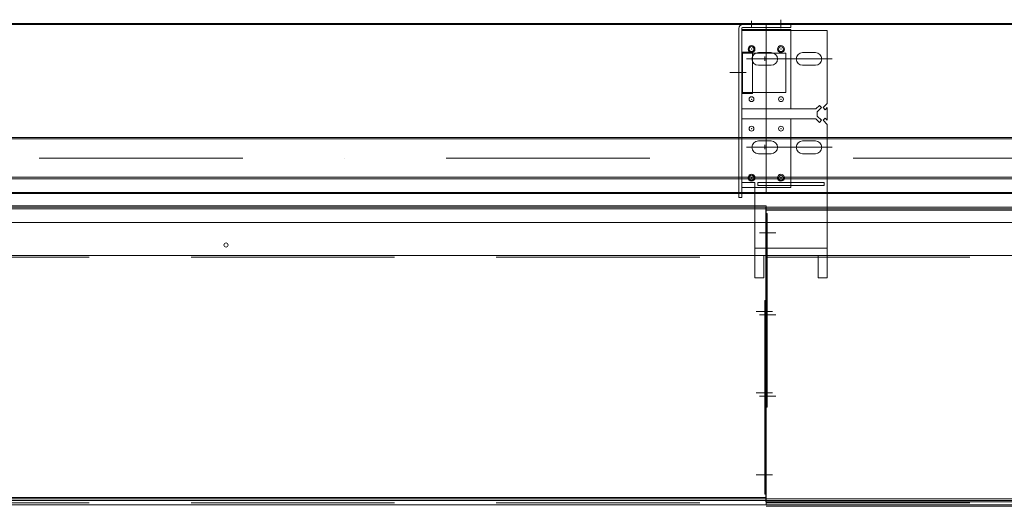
# Model space of a CAD drawing. Extents: x 50445 to 145605, y -10968 to 41989.
# Tile 12 of 256: x 55394 to 56396, y 2128 to 2623. Entities that reach past the tile are written whole.
import ezdxf

# ---------------------------------------------------------------- set-up
doc = ezdxf.new("R2010")
doc.units = 0
doc.header["$LTSCALE"] = 414.30304
doc.header["$MEASUREMENT"] = 0
doc.linetypes.add('DASHDOT', pattern=[1, 0.5, -0.25, 0, -0.25])
doc.linetypes.add('DASHED', pattern=[0.75, 0.5, -0.25])
for name, color, linetype, lineweight in [('BLECH', 5, 'CONTINUOUS', 35), ('HILFSLINIEN', 3, 'CONTINUOUS', 13), ('MITTELLINIEN', 7, 'DASHDOT', 18), ('STAHLBAU', 7, 'CONTINUOUS', 35)]:
    doc.layers.add(name, color=color, linetype=linetype, lineweight=lineweight)

msp = doc.modelspace()

# ---------------------------------------------------------------- linework, layer by layer
at = {"layer": 'BLECH', "lineweight": 0}
for p, q in [((56153.9, 2619.1), (53703.9, 2619.1)), ((56153.9, 2618.1), (53703.9, 2618.1)), ((56178.9, 2618.1), (56129.9, 2618.1)), ((58317.9, 2619.1), (56153.9, 2619.1)), ((56153.9, 2619.1), (56153.9, 2446.1)), ((56153.9, 2446.1), (56153.9, 2619.1)), ((58317.9, 2618.1), (56153.9, 2618.1)), ((56178.9, 2618.1), (56178.9, 2615.1)), ((56125.9, 2614.1), (56125.9, 2442.1)), ((56128.9, 2614.1), (56128.9, 2442.1)), ((56128.9, 2613.1), (56178.9, 2613.1)), ((56215.9, 2612.1), (56128.9, 2612.1)), ((56178.9, 2615.1), (56129.9, 2615.1)), ((56178.9, 2613.1), (56178.9, 2532.1)), ((56215.9, 2612.1), (56215.9, 2537.8)), ((56129.8, 2547.8), (56129.8, 2589.8)), ((56139.8, 2589.8), (56129.8, 2589.8)), ((56129.8, 2588.8), (56139.8, 2588.8)), ((56139.8, 2547.8), (56139.8, 2589.8)), ((56142.8, 2588.8), (56162.1, 2588.8)), ((56145.9, 2589.6), (56158.9, 2589.6)), ((56190.9, 2589.6), (56203.9, 2589.6)), ((56145.9, 2576.6), (56158.9, 2576.6)), ((56190.9, 2576.6), (56203.9, 2576.6)), ((56129.8, 2548.8), (56139.8, 2548.8)), ((56139.8, 2547.8), (56129.8, 2547.8)), ((56211.7, 2533.6), (56215.9, 2537.8)), ((56204.4, 2532.1), (56128.9, 2532.1)), ((56128.9, 2532.1), (56178.9, 2532.1)), ((56208.1, 2535.7), (56204.4, 2532.1)), ((56210.2, 2533.6), (56205.9, 2529.3)), ((56205.9, 2529.3), (56205.9, 2524.8)), ((56210.2, 2533.6), (56208.1, 2535.7)), ((56211.7, 2533.6), (56213.8, 2531.4)), ((56213.8, 2531.4), (56215.9, 2533.6)), ((56215.9, 2533.6), (56215.9, 2520.6)), ((56204.4, 2522.1), (56128.9, 2522.1)), ((56130.4, 2522.1), (56178.9, 2522.1)), ((56208.1, 2518.4), (56204.4, 2522.1)), ((56210.2, 2520.6), (56205.9, 2524.8)), ((56210.2, 2520.6), (56208.1, 2518.4)), ((56211.7, 2520.6), (56213.8, 2522.7)), ((56211.7, 2520.6), (56215.9, 2516.3)), ((56213.8, 2522.7), (56215.9, 2520.6)), ((56215.9, 2516.3), (56215.9, 2383.1)), ((56145.9, 2499.6), (56158.9, 2499.6)), ((56158.9, 2499.6), (56145.9, 2499.6)), ((56190.9, 2499.6), (56203.9, 2499.6)), ((56145.9, 2486.6), (56158.9, 2486.6)), ((56158.9, 2486.6), (56145.9, 2486.6)), ((56190.9, 2486.6), (56203.9, 2486.6)), ((56128.9, 2457.1), (56142.3, 2457.1)), ((56142.3, 2383.1), (56142.3, 2457.1)), ((56145.3, 2457.1), (56212.9, 2457.1)), ((56145.3, 2454.1), (56145.3, 2457.1)), ((56178.9, 2457.1), (56178.9, 2454.1)), ((56212.9, 2457.1), (56212.9, 2454.1)), ((56153.9, 2447.1), (53703.9, 2447.1)), ((56153.9, 2446.1), (53703.9, 2446.1)), ((56128.9, 2452.1), (56142.3, 2452.1)), ((56145.3, 2454.1), (56212.9, 2454.1)), ((58145.9, 2447.1), (56153.9, 2447.1)), ((58145.9, 2446.1), (56153.9, 2446.1)), ((56125.9, 2442.1), (56128.9, 2442.1)), ((56153.9, 2433.6), (53703.9, 2433.6)), ((56153.9, 2432.1), (53703.9, 2432.1)), ((56153.9, 2430.6), (53703.9, 2430.6)), ((56153.4, 2138.4), (56153.4, 2432.1)), ((57734.9, 2432.1), (56153.4, 2432.1)), ((57831.9, 2430.6), (56153.4, 2430.6)), ((57831.9, 2429.1), (56153.4, 2429.1)), ((56153.9, 2133.6), (56153.9, 2433.6)), ((53703.9, 2416.6), (56153.9, 2416.6)), ((56154.9, 2425.8), (56153.4, 2425.8)), ((56153.9, 2416.6), (58108.4, 2416.6)), ((56153.9, 2129.1), (56153.9, 2416.6)), ((56153.9, 2416.6), (56153.9, 2129.1)), ((56154.9, 2228.5), (56154.9, 2425.8)), ((56142.3, 2390.5), (56215.9, 2390.5)), ((53703.9, 2383.1), (56153.9, 2383.1)), ((56142.3, 2383.1), (56215.9, 2383.1)), ((56142.3, 2383.1), (56142.3, 2360.1)), ((56206.9, 2383.1), (56151.3, 2383.1)), ((56151.3, 2383.1), (56151.3, 2360.1)), ((56153.9, 2383.1), (58080.9, 2383.1)), ((56206.9, 2383.1), (56206.9, 2360.1)), ((56215.9, 2383.1), (56215.9, 2360.1)), ((56142.3, 2360.1), (56151.3, 2360.1)), ((56206.9, 2360.1), (56215.9, 2360.1)), ((56152.4, 2337.1), (56152.4, 2139.9)), ((56152.4, 2337.1), (56153.9, 2337.1)), ((56154.9, 2228.5), (56153.4, 2228.5)), ((56153.9, 2136.6), (53703.9, 2136.6)), ((56152.4, 2139.9), (56153.9, 2139.9)), ((56153.4, 2132.1), (56153.4, 2138.4)), ((56153.9, 2135.1), (53703.9, 2135.1)), ((56153.9, 2133.6), (53703.9, 2133.6)), ((53703.9, 2129.1), (56153.9, 2129.1)), ((57831.9, 2135.1), (56153.4, 2135.1)), ((57831.9, 2133.6), (56153.4, 2133.6)), ((57734.9, 2132.1), (56153.4, 2132.1)), ((56153.9, 2129.1), (57828.9, 2129.1))]:
    msp.add_line(p, q, dxfattribs=at)
at = {"layer": 'BLECH', "linetype": 'DASHED', "lineweight": 0}
for p, q in [((56128.9, 2588.8), (56129.8, 2588.8)), ((56139.8, 2588.8), (56142.8, 2588.8)), ((56162.1, 2588.8), (56173.9, 2588.8)), ((56173.9, 2588.8), (56173.9, 2548.8)), ((56128.9, 2548.8), (56129.8, 2548.8)), ((56139.8, 2548.8), (56173.9, 2548.8)), ((56178.9, 2522.1), (56178.9, 2457.1)), ((56142.3, 2452.1), (56178.9, 2452.1)), ((56178.9, 2454.1), (56178.9, 2452.1)), ((53703.9, 2381.1), (56153.9, 2381.1)), ((56153.9, 2381.1), (58080.9, 2381.1)), ((53703.9, 2131.1), (56153.9, 2131.1)), ((56153.9, 2131.1), (57828.9, 2131.1))]:
    msp.add_line(p, q, dxfattribs=at)
at = {"layer": 'BLECH', "lineweight": 0}
for centre, radius in [((56138.9, 2593.1), 3.5), ((56168.9, 2593.1), 3.5), ((56138.9, 2593.1), 2.5), ((56168.9, 2593.1), 2.5), ((56138.9, 2542.1), 2.5), ((56168.9, 2542.1), 2.5), ((56138.9, 2512.1), 2.5), ((56168.9, 2512.1), 2.5), ((56138.9, 2462.1), 3.5), ((56138.9, 2462.1), 2.5), ((56168.9, 2462.1), 3.5), ((56168.9, 2462.1), 2.5), ((55603.9, 2393.6), 2.1)]:
    msp.add_circle(centre, radius, dxfattribs=at)
for centre, radius, start, end in [((56129.9, 2614.1), 4, 90, 180), ((56129.9, 2614.1), 1, 90, 180), ((56145.9, 2583.1), 6.5, 90, 270), ((56158.9, 2583.1), 6.5, 270, 90), ((56190.9, 2583.1), 6.5, 90, 270), ((56203.9, 2583.1), 6.5, 270, 90), ((56145.9, 2493.1), 6.5, 90, 270), ((56145.9, 2493.1), 6.5, 90, 270), ((56158.9, 2493.1), 6.5, 270, 90), ((56158.9, 2493.1), 6.5, 270, 90), ((56190.9, 2493.1), 6.5, 90, 270), ((56203.9, 2493.1), 6.5, 270, 90)]:
    msp.add_arc(centre, radius, start, end, dxfattribs=at)
for p in [(56138.9, 2593.1), (56168.9, 2593.1), (56138.9, 2542.1), (56168.9, 2542.1), (56138.9, 2512.1), (56168.9, 2512.1), (56138.9, 2462.1), (56168.9, 2462.1)]:
    msp.add_point(p, dxfattribs=at)
at = {"layer": 'HILFSLINIEN', "lineweight": 0}
for p, q in [((56138.9, 2615.8), (56138.9, 2622)), ((56168.9, 2614.3), (56168.9, 2623)), ((56133.9, 2583.1), (56220.9, 2583.1)), ((56152.4, 2585.5), (56152.4, 2581.2)), ((56116.7, 2569.3), (56133.5, 2569.3)), ((56133.9, 2493.1), (56220.9, 2493.1)), ((56152.4, 2495.5), (56152.4, 2491.2)), ((56152.4, 2495.5), (56152.4, 2491.2)), ((56147.1, 2405.9), (56163.6, 2405.9)), ((56160.3, 2325.9), (56143.7, 2325.9)), ((56147.1, 2322.6), (56163.6, 2322.6)), ((56160.3, 2243.1), (56143.7, 2243.1)), ((56147.1, 2239.7), (56163.6, 2239.7)), ((56160.3, 2159.7), (56143.7, 2159.7)), ((56153.9, 2127.6), (57828.9, 2127.6))]:
    msp.add_line(p, q, dxfattribs=at)
at = {"layer": 'MITTELLINIEN', "lineweight": 0}
msp.add_line((58107.3, 2482.1), (51650.3, 2482.1), dxfattribs=at)
at = {"layer": 'STAHLBAU', "lineweight": 0}
for p, q in [((58107.3, 2503.1), (51650.3, 2503.1)), ((58107.3, 2501.6), (51650.3, 2501.6)), ((58107.3, 2462.6), (51650.3, 2462.6)), ((58107.3, 2461.1), (51650.3, 2461.1))]:
    msp.add_line(p, q, dxfattribs=at)

doc.saveas('drawing.dxf')
